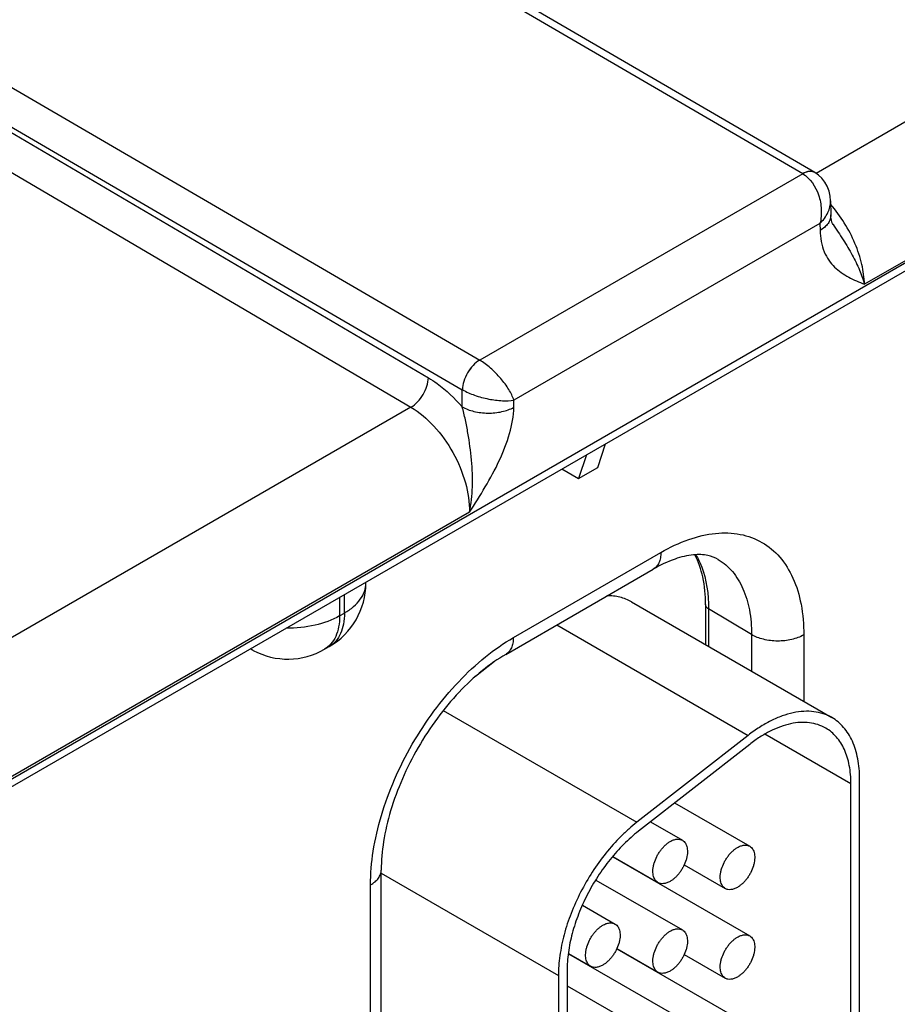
# Model space of a CAD drawing. Header units: inches. Extents: x 0 to 34, y 0 to 22.
# Tile 64 of 145: x 7.026 to 7.565, y 18.394 to 18.999. Entities that reach past the tile are written whole.
import ezdxf

# ---------------------------------------------------------------- set-up
doc = ezdxf.new("R2010")
doc.units = ezdxf.units.IN
doc.header["$LTSCALE"] = 1.87
doc.header["$MEASUREMENT"] = 0
doc.layers.get('0').update_dxf_attribs({"linetype": 'CONTINUOUS'})

msp = doc.modelspace()

# ---------------------------------------------------------------- linework, layer by layer
at = {"color": 7, "linetype": 'CONTINUOUS'}
for p, q in [((4.63165, 17.15329), (9.06003, 19.71018)), ((4.6287, 17.14676), (9.05708, 19.70366)), ((7.50672, 18.90453), (7.2015, 19.08227)), ((7.5142, 18.90529), (7.20901, 19.08301)), ((7.8255, 19.08406), (7.51497, 18.90476)), ((7.86146, 19.01947), (7.54468, 18.83656)), ((7.00306, 18.96769), (7.30824, 18.78993)), ((6.99241, 18.94956), (7.29756, 18.77181)), ((6.99241, 18.94617), (7.2767, 18.77911)), ((6.98172, 18.92807), (7.266, 18.76101)), ((7.51428, 18.90524), (7.51292, 18.9058)), ((7.50672, 18.90453), (7.30824, 18.78993)), ((7.52387, 18.88779), (7.52401, 18.87918)), ((7.51735, 18.874), (7.32929, 18.76542)), ((7.51735, 18.874), (7.51742, 18.86965)), ((7.52536, 18.87344), (7.52536, 18.87343)), ((7.29741, 18.76131), (7.29756, 18.77181)), ((7.266, 18.76101), (6.95547, 18.58172)), ((7.32922, 18.76099), (7.32929, 18.76542)), ((7.38079, 18.7239), (7.38559, 18.73856)), ((7.37385, 18.73178), (7.36905, 18.71712)), ((7.35875, 18.72306), (7.36905, 18.71712)), ((7.36905, 18.71712), (7.38079, 18.7239)), ((7.30196, 18.69642), (6.98518, 18.51351)), ((7.32892, 18.61942), (7.41961, 18.67179)), ((7.32426, 18.60913), (7.41495, 18.66149)), ((7.23831, 18.6529), (7.23831, 18.65352)), ((7.22513, 18.63453), (7.22513, 18.64591)), ((7.22218, 18.64421), (7.22218, 18.63283)), ((7.40158, 18.64132), (7.52461, 18.57028)), ((7.44702, 18.63976), (7.44702, 18.61508)), ((7.22218, 18.63283), (7.22513, 18.63453)), ((7.44892, 18.63704), (7.44892, 18.61399)), ((7.4753, 18.62127), (7.44892, 18.63704)), ((7.35562, 18.62723), (7.47323, 18.55932)), ((7.4753, 18.62127), (7.4753, 18.59876)), ((7.50739, 18.62111), (7.50739, 18.58022)), ((7.16905, 18.61157), (7.16729, 18.61251)), ((7.21286, 18.61223), (7.21581, 18.61393)), ((7.31743, 18.60477), (7.30564, 18.59557)), ((7.28588, 18.57456), (7.40482, 18.50589)), ((7.47323, 18.55932), (7.40482, 18.50589)), ((7.53639, 18.52946), (7.48345, 18.56003)), ((7.47415, 18.55382), (7.40574, 18.50039)), ((7.5417, 18.24716), (7.5417, 18.53252)), ((7.53639, 18.2441), (7.53639, 18.52946)), ((7.42802, 18.5178), (7.47416, 18.49116)), ((7.41314, 18.50618), (7.43279, 18.49483)), ((7.38996, 18.48466), (7.47416, 18.43605)), ((7.39011, 18.48483), (7.41779, 18.46885)), ((7.24773, 18.14773), (7.24773, 18.47656)), ((7.43392, 18.47975), (7.45915, 18.46518)), ((7.24773, 18.47459), (7.35661, 18.41172)), ((7.37962, 18.47042), (7.43279, 18.43972)), ((7.41336, 18.47115), (7.41336, 18.47141)), ((7.24114, 18.13854), (7.24114, 18.46738)), ((7.37133, 18.45499), (7.39142, 18.44339)), ((7.39247, 18.4281), (7.47416, 18.38094)), ((7.39256, 18.42831), (7.41779, 18.41374)), ((7.36276, 18.42504), (7.43279, 18.38461)), ((7.36278, 18.42529), (7.37642, 18.41741)), ((7.43392, 18.42464), (7.45915, 18.41007)), ((7.41336, 18.41604), (7.41336, 18.4163)), ((7.35661, 18.41172), (7.35661, 18.15422)), ((7.36192, 18.41479), (7.36192, 18.15729)), ((7.36192, 18.40532), (7.39142, 18.38828))]:
    msp.add_line(p, q, dxfattribs=at)
for points in [[(7.52387, 18.88779), (7.52365, 18.8907), (7.52297, 18.8939), (7.52187, 18.89682), (7.52039, 18.89945), (7.51858, 18.90176), (7.51647, 18.90373), (7.51428, 18.90524)], [(7.52536, 18.87343), (7.52507, 18.87393), (7.52471, 18.87477), (7.52437, 18.87592), (7.52411, 18.87744), (7.52401, 18.87918)]]:
    msp.add_lwpolyline(points, dxfattribs=at)
for centre, radius, start, end in [((7.30837, 18.79047), 0.02156, 239.92522, 240.1386), ((7.19331, 18.6529), 0.045, 300.0008, 359.9992), ((7.1762, 18.62486), 0.01509, 234.41255, 241.71633), ((7.19036, 18.6512), 0.045, 241.73017, 300.00088)]:
    msp.add_arc(centre, radius, start, end, dxfattribs=at)
for points, knots in [([(7.5142, 18.90529), (7.51371, 18.90557), (7.51257, 18.90599), (7.51069, 18.90604), (7.50867, 18.90555), (7.50736, 18.90492), (7.5067, 18.90454)], [0, 0, 0, 0, 0.217316, 0.450286, 0.709676, 1, 1, 1, 1]), ([(7.51292, 18.9058), (7.51197, 18.90603), (7.50974, 18.90597), (7.50773, 18.90511), (7.50672, 18.90453)], [0, 0, 0, 0, 0.456619, 1, 1, 1, 1]), ([(7.50672, 18.90453), (7.51141, 18.90179), (7.51563, 18.89529), (7.51772, 18.88715), (7.51841, 18.88127), (7.51804, 18.87682), (7.51735, 18.874)], [0, 0, 0, 0, 0.479289, 0.611923, 0.744389, 1, 1, 1, 1]), ([(7.51735, 18.874), (7.51931, 18.87593), (7.52254, 18.88012), (7.52391, 18.88535), (7.52387, 18.88779)], [0, 0, 0, 0, 0.52929, 1, 1, 1, 1]), ([(7.54468, 18.83656), (7.5446, 18.84066), (7.54336, 18.84928), (7.5391, 18.86202), (7.53262, 18.87447), (7.52702, 18.88215), (7.52393, 18.88572)], [0, 0, 0, 0, 0.226977, 0.477051, 0.739066, 1, 1, 1, 1]), ([(7.52401, 18.87918), (7.52402, 18.8783), (7.52372, 18.87646), (7.52238, 18.87388), (7.52023, 18.87154), (7.51842, 18.87025), (7.51742, 18.86965)], [0, 0, 0, 0, 0.21857, 0.452166, 0.711185, 1, 1, 1, 1]), ([(7.51742, 18.86965), (7.51749, 18.86519), (7.51862, 18.85866), (7.52258, 18.85137), (7.52735, 18.84573), (7.53487, 18.84066), (7.54141, 18.83793), (7.54468, 18.83656)], [0, 0, 0, 0, 0.290805, 0.418063, 0.537966, 0.768912, 1, 1, 1, 1]), ([(7.52536, 18.87343), (7.52743, 18.87026), (7.5316, 18.86409), (7.53722, 18.85479), (7.54168, 18.84567), (7.54386, 18.83953), (7.54468, 18.83656)], [0, 0, 0, 0, 0.272107, 0.534098, 0.778987, 1, 1, 1, 1]), ([(7.30821, 18.78994), (7.30673, 18.78908), (7.3039, 18.78672), (7.30059, 18.78224), (7.29829, 18.77716), (7.2976, 18.77354), (7.29756, 18.77181)], [0, 0, 0, 0, 0.236844, 0.499187, 0.761971, 1, 1, 1, 1]), ([(7.30824, 18.78993), (7.30675, 18.78906), (7.30394, 18.78669), (7.30064, 18.78221), (7.29836, 18.77712), (7.29766, 18.7735), (7.29763, 18.77177)], [0, 0, 0, 0, 0.23658, 0.498909, 0.76183, 1, 1, 1, 1]), ([(7.32929, 18.76542), (7.32852, 18.76766), (7.32612, 18.77235), (7.32122, 18.77896), (7.3152, 18.78509), (7.3106, 18.78855), (7.30824, 18.78993)], [0, 0, 0, 0, 0.216799, 0.47672, 0.750266, 1, 1, 1, 1]), ([(7.266, 18.76101), (7.26749, 18.76187), (7.27031, 18.76423), (7.27364, 18.7687), (7.27595, 18.77377), (7.27666, 18.77739), (7.2767, 18.77911)], [0, 0, 0, 0, 0.236981, 0.49946, 0.762231, 1, 1, 1, 1]), ([(7.2767, 18.77911), (7.27854, 18.77803), (7.28617, 18.77301), (7.29286, 18.76662), (7.29741, 18.76131)], [0, 0, 0, 0, 0.234431, 1, 1, 1, 1]), ([(7.29763, 18.77177), (7.3, 18.77041), (7.3053, 18.76813), (7.31359, 18.7659), (7.32173, 18.76485), (7.32697, 18.76502), (7.32929, 18.76542)], [0, 0, 0, 0, 0.250301, 0.524327, 0.784175, 1, 1, 1, 1]), ([(7.266, 18.76101), (7.27122, 18.75794), (7.28108, 18.74949), (7.29245, 18.7335), (7.30006, 18.71537), (7.30208, 18.70251), (7.30196, 18.69642)], [0, 0, 0, 0, 0.237053, 0.499139, 0.761692, 1, 1, 1, 1]), ([(7.30196, 18.69642), (7.30304, 18.70157), (7.30418, 18.71233), (7.30347, 18.72868), (7.30158, 18.74241), (7.29952, 18.75332), (7.29822, 18.7587), (7.29741, 18.76131)], [0, 0, 0, 0, 0.240925, 0.492181, 0.747196, 0.874582, 1, 1, 1, 1]), ([(7.29741, 18.76131), (7.29967, 18.76001), (7.30491, 18.75809), (7.3133, 18.75711), (7.3217, 18.75791), (7.32696, 18.75973), (7.32922, 18.76099)], [0, 0, 0, 0, 0.237771, 0.501106, 0.76384, 1, 1, 1, 1]), ([(7.30196, 18.69642), (7.30524, 18.70158), (7.3118, 18.7119), (7.32055, 18.72787), (7.32701, 18.7442), (7.32914, 18.75555), (7.32922, 18.76099)], [0, 0, 0, 0, 0.258878, 0.517525, 0.769703, 1, 1, 1, 1]), ([(7.41961, 18.67179), (7.42506, 18.67493), (7.43589, 18.68009), (7.45255, 18.68411), (7.46818, 18.68371), (7.4821, 18.67867), (7.49343, 18.66914), (7.5016, 18.6558), (7.50644, 18.63936), (7.50739, 18.6274), (7.50739, 18.62111)], [0, 0, 0, 0, 0.144905, 0.274533, 0.391125, 0.500011, 0.608895, 0.725481, 0.855103, 1, 1, 1, 1]), ([(7.41961, 18.67179), (7.41961, 18.67065), (7.41944, 18.66848), (7.41856, 18.6655), (7.41708, 18.66308), (7.41569, 18.66192), (7.41495, 18.66149)], [0, 0, 0, 0, 0.289807, 0.549047, 0.782228, 1, 1, 1, 1]), ([(7.45487, 18.66743), (7.45292, 18.66862), (7.44792, 18.67047), (7.43867, 18.67062), (7.42718, 18.66778), (7.41919, 18.66394), (7.41495, 18.66149)], [0, 0, 0, 0, 0.162928, 0.371574, 0.650437, 1, 1, 1, 1]), ([(7.44702, 18.63976), (7.44702, 18.64543), (7.44611, 18.65597), (7.44271, 18.66608), (7.44043, 18.67034)], [0, 0, 0, 0, 0.539807, 1, 1, 1, 1]), ([(7.44108, 18.67033), (7.4424, 18.66809), (7.44736, 18.65768), (7.44892, 18.64592), (7.44892, 18.63704)], [0, 0, 0, 0, 0.226637, 1, 1, 1, 1]), ([(7.45487, 18.66743), (7.45814, 18.66545), (7.46423, 18.66014), (7.47069, 18.64929), (7.47454, 18.636), (7.4753, 18.62635), (7.4753, 18.62127)], [0, 0, 0, 0, 0.217752, 0.451264, 0.710615, 1, 1, 1, 1]), ([(7.22513, 18.63453), (7.22711, 18.63567), (7.23069, 18.63814), (7.23497, 18.64264), (7.23768, 18.64762), (7.23831, 18.65119), (7.23831, 18.6529)], [0, 0, 0, 0, 0.289796, 0.549041, 0.782223, 1, 1, 1, 1]), ([(7.40158, 18.64132), (7.40046, 18.64196), (7.39813, 18.6431), (7.39438, 18.64432), (7.39042, 18.64504), (7.3877, 18.64519), (7.38632, 18.64519)], [0, 0, 0, 0, 0.242471, 0.488065, 0.739717, 1, 1, 1, 1]), ([(7.44892, 18.63704), (7.44838, 18.63737), (7.44746, 18.6381), (7.44702, 18.63924), (7.44702, 18.63976)], [0, 0, 0, 0, 0.54927, 1, 1, 1, 1]), ([(7.22513, 18.63453), (7.22513, 18.63225), (7.22479, 18.62792), (7.22303, 18.62196), (7.22008, 18.61712), (7.2173, 18.61479), (7.21581, 18.61393)], [0, 0, 0, 0, 0.289803, 0.549049, 0.782228, 1, 1, 1, 1]), ([(7.22218, 18.63283), (7.21753, 18.63014), (7.20668, 18.62627), (7.19531, 18.62515), (7.18936, 18.62522)], [0, 0, 0, 0, 0.474453, 1, 1, 1, 1]), ([(7.22218, 18.63283), (7.22218, 18.63055), (7.22183, 18.62621), (7.22008, 18.62025), (7.21712, 18.61542), (7.21434, 18.61309), (7.21286, 18.61223)], [0, 0, 0, 0, 0.289803, 0.549049, 0.782228, 1, 1, 1, 1]), ([(7.24114, 18.46738), (7.24114, 18.47432), (7.24241, 18.48876), (7.24748, 18.51054), (7.25559, 18.53261), (7.26646, 18.55412), (7.27966, 18.57429), (7.29471, 18.59235), (7.31104, 18.60763), (7.32291, 18.61595), (7.32892, 18.61942)], [0, 0, 0, 0, 0.114151, 0.237321, 0.36697, 0.499994, 0.633019, 0.76267, 0.885844, 1, 1, 1, 1]), ([(7.32892, 18.61942), (7.32892, 18.61828), (7.32875, 18.61612), (7.32787, 18.61314), (7.32639, 18.61072), (7.325, 18.60955), (7.32426, 18.60913)], [0, 0, 0, 0, 0.289807, 0.549047, 0.782228, 1, 1, 1, 1]), ([(7.50739, 18.62111), (7.50511, 18.61979), (7.49979, 18.61787), (7.49129, 18.61698), (7.48282, 18.61796), (7.47755, 18.61993), (7.4753, 18.62127)], [0, 0, 0, 0, 0.237748, 0.501114, 0.763872, 1, 1, 1, 1]), ([(7.32426, 18.60913), (7.31921, 18.60621), (7.30908, 18.59907), (7.29499, 18.58582), (7.28177, 18.56991), (7.27008, 18.55203), (7.26044, 18.53297), (7.25327, 18.51356), (7.24885, 18.49474), (7.24773, 18.4824), (7.24773, 18.47656)], [0, 0, 0, 0, 0.110176, 0.232993, 0.36435, 0.500008, 0.635664, 0.767018, 0.889831, 1, 1, 1, 1]), ([(7.52461, 18.57028), (7.52379, 18.57076), (7.52208, 18.57163), (7.51846, 18.57303), (7.51355, 18.5741), (7.50729, 18.57426), (7.50072, 18.57333), (7.49391, 18.57134), (7.48696, 18.56831), (7.47998, 18.56429), (7.47547, 18.56107), (7.47323, 18.55932)], [0, 0, 0, 0, 0.051417, 0.1032, 0.209138, 0.320445, 0.438996, 0.56595, 0.70188, 0.846821, 1, 1, 1, 1]), ([(7.52086, 18.56379), (7.51936, 18.56466), (7.51611, 18.5661), (7.5108, 18.56725), (7.50512, 18.56741), (7.49914, 18.56656), (7.49295, 18.56475), (7.48664, 18.56199), (7.48028, 18.55834), (7.47619, 18.55541), (7.47415, 18.55382)], [0, 0, 0, 0, 0.10308, 0.20903, 0.320349, 0.43892, 0.565901, 0.701837, 0.846767, 1, 1, 1, 1]), ([(7.5417, 18.53252), (7.5417, 18.53467), (7.54152, 18.53885), (7.5407, 18.54492), (7.53932, 18.55055), (7.5374, 18.55569), (7.53496, 18.56029), (7.532, 18.5643), (7.52857, 18.56769), (7.52596, 18.5695), (7.52461, 18.57028)], [0, 0, 0, 0, 0.14849, 0.289479, 0.422747, 0.548653, 0.667992, 0.781933, 0.891987, 1, 1, 1, 1]), ([(7.53639, 18.52946), (7.53639, 18.53141), (7.53624, 18.53522), (7.53549, 18.54073), (7.53423, 18.54585), (7.53249, 18.55052), (7.53027, 18.5547), (7.52758, 18.55835), (7.52446, 18.56143), (7.52209, 18.56308), (7.52086, 18.56379)], [0, 0, 0, 0, 0.148529, 0.289501, 0.422739, 0.548642, 0.667995, 0.781939, 0.891988, 1, 1, 1, 1]), ([(7.40482, 18.50589), (7.40312, 18.50457), (7.39976, 18.50176), (7.39322, 18.49559), (7.3855, 18.48694), (7.37722, 18.47544), (7.37007, 18.46305), (7.36425, 18.45014), (7.35994, 18.43708), (7.35768, 18.42622), (7.35677, 18.41781), (7.35661, 18.41372), (7.35661, 18.41172)], [0, 0, 0, 0, 0.059291, 0.120491, 0.247245, 0.377853, 0.509817, 0.640447, 0.767136, 0.887636, 0.944969, 1, 1, 1, 1]), ([(7.40574, 18.50039), (7.4042, 18.49919), (7.40114, 18.49664), (7.3952, 18.49103), (7.38818, 18.48316), (7.38065, 18.47271), (7.37415, 18.46145), (7.36886, 18.44971), (7.36494, 18.43784), (7.36289, 18.42797), (7.36206, 18.42032), (7.36192, 18.4166), (7.36192, 18.41479)], [0, 0, 0, 0, 0.059313, 0.12051, 0.247235, 0.377856, 0.509817, 0.640444, 0.767146, 0.887618, 0.944948, 1, 1, 1, 1]), ([(7.42529, 18.49409), (7.42595, 18.49447), (7.42726, 18.49509), (7.42927, 18.49558), (7.43088, 18.49554), (7.43202, 18.49522), (7.43254, 18.49497), (7.43279, 18.49483)], [0, 0, 0, 0, 0.289326, 0.548705, 0.78167, 0.891839, 1, 1, 1, 1]), ([(7.43279, 18.49483), (7.43316, 18.49462), (7.43386, 18.49408), (7.4347, 18.49302), (7.43533, 18.49171), (7.43574, 18.4902), (7.43592, 18.48852), (7.43588, 18.48669), (7.43561, 18.48477), (7.43494, 18.48207), (7.43386, 18.47941), (7.43244, 18.47687), (7.43122, 18.47505), (7.42986, 18.47339), (7.42841, 18.4719), (7.4269, 18.47062), (7.42583, 18.46991), (7.42529, 18.4696)], [0, 0, 0, 0, 0.04282, 0.08741, 0.135196, 0.187114, 0.243566, 0.304532, 0.36964, 0.438255, 0.58247, 0.656229, 0.729617, 0.801598, 0.871247, 0.937677, 1, 1, 1, 1]), ([(7.41779, 18.46885), (7.41742, 18.46907), (7.41672, 18.4696), (7.41588, 18.47067), (7.41524, 18.47197), (7.41484, 18.47348), (7.41465, 18.47517), (7.4147, 18.47699), (7.41497, 18.47892), (7.41564, 18.48161), (7.41672, 18.48428), (7.41814, 18.48682), (7.41936, 18.48863), (7.42071, 18.4903), (7.42216, 18.49179), (7.42368, 18.49306), (7.42475, 18.49378), (7.42529, 18.49409)], [0, 0, 0, 0, 0.04282, 0.08741, 0.135196, 0.187114, 0.243566, 0.304532, 0.36964, 0.438255, 0.58247, 0.656229, 0.729617, 0.801598, 0.871247, 0.937677, 1, 1, 1, 1]), ([(7.45916, 18.46518), (7.45879, 18.46539), (7.45808, 18.46593), (7.45724, 18.467), (7.45661, 18.4683), (7.4562, 18.46981), (7.45602, 18.4715), (7.45607, 18.47332), (7.45634, 18.47525), (7.45701, 18.47794), (7.45809, 18.48061), (7.4595, 18.48315), (7.46073, 18.48496), (7.46208, 18.48663), (7.46353, 18.48812), (7.46505, 18.48939), (7.46612, 18.49011), (7.46666, 18.49042)], [0, 0, 0, 0, 0.04282, 0.08741, 0.135196, 0.187114, 0.243566, 0.304532, 0.36964, 0.438255, 0.58247, 0.656229, 0.729617, 0.801598, 0.871247, 0.937677, 1, 1, 1, 1]), ([(7.46666, 18.49042), (7.46731, 18.4908), (7.46862, 18.49142), (7.47063, 18.49191), (7.47224, 18.49186), (7.47339, 18.49155), (7.47391, 18.4913), (7.47416, 18.49116)], [0, 0, 0, 0, 0.289326, 0.548705, 0.78167, 0.891839, 1, 1, 1, 1]), ([(7.47416, 18.49116), (7.47453, 18.49095), (7.47523, 18.49041), (7.47607, 18.48934), (7.4767, 18.48804), (7.47711, 18.48653), (7.47729, 18.48484), (7.47724, 18.48302), (7.47697, 18.48109), (7.4763, 18.4784), (7.47522, 18.47573), (7.47381, 18.4732), (7.47258, 18.47138), (7.47123, 18.46971), (7.46978, 18.46823), (7.46826, 18.46695), (7.46719, 18.46623), (7.46666, 18.46592)], [0, 0, 0, 0, 0.04282, 0.08741, 0.135196, 0.187114, 0.243566, 0.304532, 0.36964, 0.438255, 0.58247, 0.656229, 0.729617, 0.801598, 0.871247, 0.937677, 1, 1, 1, 1]), ([(7.24114, 18.46738), (7.24212, 18.46795), (7.24392, 18.46918), (7.24606, 18.47143), (7.24741, 18.47392), (7.24773, 18.47571), (7.24773, 18.47656)], [0, 0, 0, 0, 0.289802, 0.54904, 0.782223, 1, 1, 1, 1]), ([(7.42529, 18.4696), (7.42463, 18.46922), (7.42332, 18.46859), (7.42131, 18.46811), (7.4197, 18.46815), (7.41856, 18.46847), (7.41804, 18.46871), (7.41779, 18.46885)], [0, 0, 0, 0, 0.289326, 0.548705, 0.78167, 0.891839, 1, 1, 1, 1]), ([(7.46666, 18.46592), (7.466, 18.46554), (7.46469, 18.46492), (7.46268, 18.46443), (7.46107, 18.46448), (7.45992, 18.46479), (7.4594, 18.46504), (7.45916, 18.46518)], [0, 0, 0, 0, 0.289326, 0.548705, 0.78167, 0.891839, 1, 1, 1, 1]), ([(7.37642, 18.41741), (7.37605, 18.41763), (7.37535, 18.41816), (7.37451, 18.41923), (7.37388, 18.42053), (7.37347, 18.42204), (7.37329, 18.42373), (7.37334, 18.42555), (7.37361, 18.42748), (7.37428, 18.43017), (7.37535, 18.43284), (7.37677, 18.43538), (7.378, 18.43719), (7.37935, 18.43886), (7.3808, 18.44035), (7.38232, 18.44162), (7.38339, 18.44234), (7.38392, 18.44265)], [0, 0, 0, 0, 0.04282, 0.08741, 0.135196, 0.187114, 0.243566, 0.304532, 0.36964, 0.438255, 0.58247, 0.656229, 0.729617, 0.801598, 0.871247, 0.937677, 1, 1, 1, 1]), ([(7.38392, 18.44265), (7.38458, 18.44303), (7.38589, 18.44365), (7.3879, 18.44414), (7.38951, 18.4441), (7.39066, 18.44378), (7.39118, 18.44353), (7.39142, 18.44339)], [0, 0, 0, 0, 0.289326, 0.548705, 0.78167, 0.891839, 1, 1, 1, 1]), ([(7.39142, 18.44339), (7.39179, 18.44318), (7.3925, 18.44264), (7.39334, 18.44158), (7.39397, 18.44027), (7.39438, 18.43876), (7.39456, 18.43708), (7.39451, 18.43525), (7.39424, 18.43333), (7.39357, 18.43063), (7.39249, 18.42797), (7.39107, 18.42543), (7.38985, 18.42361), (7.3885, 18.42195), (7.38705, 18.42046), (7.38553, 18.41918), (7.38446, 18.41847), (7.38392, 18.41816)], [0, 0, 0, 0, 0.04282, 0.08741, 0.135196, 0.187114, 0.243566, 0.304532, 0.36964, 0.438255, 0.58247, 0.656229, 0.729617, 0.801598, 0.871247, 0.937677, 1, 1, 1, 1]), ([(7.42529, 18.43898), (7.42595, 18.43936), (7.42726, 18.43998), (7.42927, 18.44047), (7.43088, 18.44042), (7.43202, 18.44011), (7.43254, 18.43986), (7.43279, 18.43972)], [0, 0, 0, 0, 0.289326, 0.548705, 0.78167, 0.891839, 1, 1, 1, 1]), ([(7.41779, 18.41374), (7.41742, 18.41395), (7.41672, 18.41449), (7.41588, 18.41556), (7.41524, 18.41686), (7.41484, 18.41837), (7.41465, 18.42006), (7.4147, 18.42188), (7.41497, 18.42381), (7.41564, 18.4265), (7.41672, 18.42917), (7.41814, 18.43171), (7.41936, 18.43352), (7.42071, 18.43519), (7.42216, 18.43668), (7.42368, 18.43795), (7.42475, 18.43867), (7.42529, 18.43898)], [0, 0, 0, 0, 0.04282, 0.08741, 0.135196, 0.187114, 0.243566, 0.304532, 0.36964, 0.438255, 0.58247, 0.656229, 0.729617, 0.801598, 0.871247, 0.937677, 1, 1, 1, 1]), ([(7.43279, 18.43972), (7.43316, 18.43951), (7.43386, 18.43897), (7.4347, 18.4379), (7.43533, 18.4366), (7.43574, 18.43509), (7.43592, 18.4334), (7.43588, 18.43158), (7.43561, 18.42965), (7.43494, 18.42696), (7.43386, 18.42429), (7.43244, 18.42176), (7.43122, 18.41994), (7.42986, 18.41827), (7.42841, 18.41679), (7.4269, 18.41551), (7.42583, 18.41479), (7.42529, 18.41448)], [0, 0, 0, 0, 0.04282, 0.08741, 0.135196, 0.187114, 0.243566, 0.304532, 0.36964, 0.438255, 0.58247, 0.656229, 0.729617, 0.801598, 0.871247, 0.937677, 1, 1, 1, 1]), ([(7.45916, 18.41007), (7.45879, 18.41028), (7.45808, 18.41082), (7.45724, 18.41189), (7.45661, 18.41319), (7.4562, 18.4147), (7.45602, 18.41639), (7.45607, 18.41821), (7.45634, 18.42014), (7.45701, 18.42283), (7.45809, 18.4255), (7.4595, 18.42803), (7.46073, 18.42985), (7.46208, 18.43152), (7.46353, 18.433), (7.46505, 18.43428), (7.46612, 18.435), (7.46666, 18.43531)], [0, 0, 0, 0, 0.04282, 0.08741, 0.135196, 0.187114, 0.243566, 0.304532, 0.36964, 0.438255, 0.58247, 0.656229, 0.729617, 0.801598, 0.871247, 0.937677, 1, 1, 1, 1]), ([(7.46666, 18.43531), (7.46731, 18.43569), (7.46862, 18.43631), (7.47063, 18.4368), (7.47224, 18.43675), (7.47339, 18.43644), (7.47391, 18.43619), (7.47416, 18.43605)], [0, 0, 0, 0, 0.289326, 0.548705, 0.78167, 0.891839, 1, 1, 1, 1]), ([(7.47416, 18.43605), (7.47453, 18.43583), (7.47523, 18.4353), (7.47607, 18.43423), (7.4767, 18.43293), (7.47711, 18.43142), (7.47729, 18.42973), (7.47724, 18.42791), (7.47697, 18.42598), (7.4763, 18.42329), (7.47522, 18.42062), (7.47381, 18.41808), (7.47258, 18.41627), (7.47123, 18.4146), (7.46978, 18.41311), (7.46826, 18.41184), (7.46719, 18.41112), (7.46666, 18.41081)], [0, 0, 0, 0, 0.04282, 0.08741, 0.135196, 0.187114, 0.243566, 0.304532, 0.36964, 0.438255, 0.58247, 0.656229, 0.729617, 0.801598, 0.871247, 0.937677, 1, 1, 1, 1]), ([(7.38392, 18.41816), (7.38327, 18.41778), (7.38196, 18.41715), (7.37994, 18.41667), (7.37834, 18.41671), (7.37719, 18.41703), (7.37667, 18.41727), (7.37642, 18.41741)], [0, 0, 0, 0, 0.289326, 0.548705, 0.78167, 0.891839, 1, 1, 1, 1]), ([(7.42529, 18.41448), (7.42463, 18.4141), (7.42332, 18.41348), (7.42131, 18.41299), (7.4197, 18.41304), (7.41856, 18.41335), (7.41804, 18.4136), (7.41779, 18.41374)], [0, 0, 0, 0, 0.289326, 0.548705, 0.78167, 0.891839, 1, 1, 1, 1]), ([(7.46666, 18.41081), (7.466, 18.41043), (7.46469, 18.40981), (7.46268, 18.40932), (7.46107, 18.40936), (7.45992, 18.40968), (7.4594, 18.40993), (7.45916, 18.41007)], [0, 0, 0, 0, 0.289326, 0.548705, 0.78167, 0.891839, 1, 1, 1, 1])]:
    msp.add_open_spline(points, degree=3, knots=knots, dxfattribs=at)

doc.saveas('drawing.dxf')
